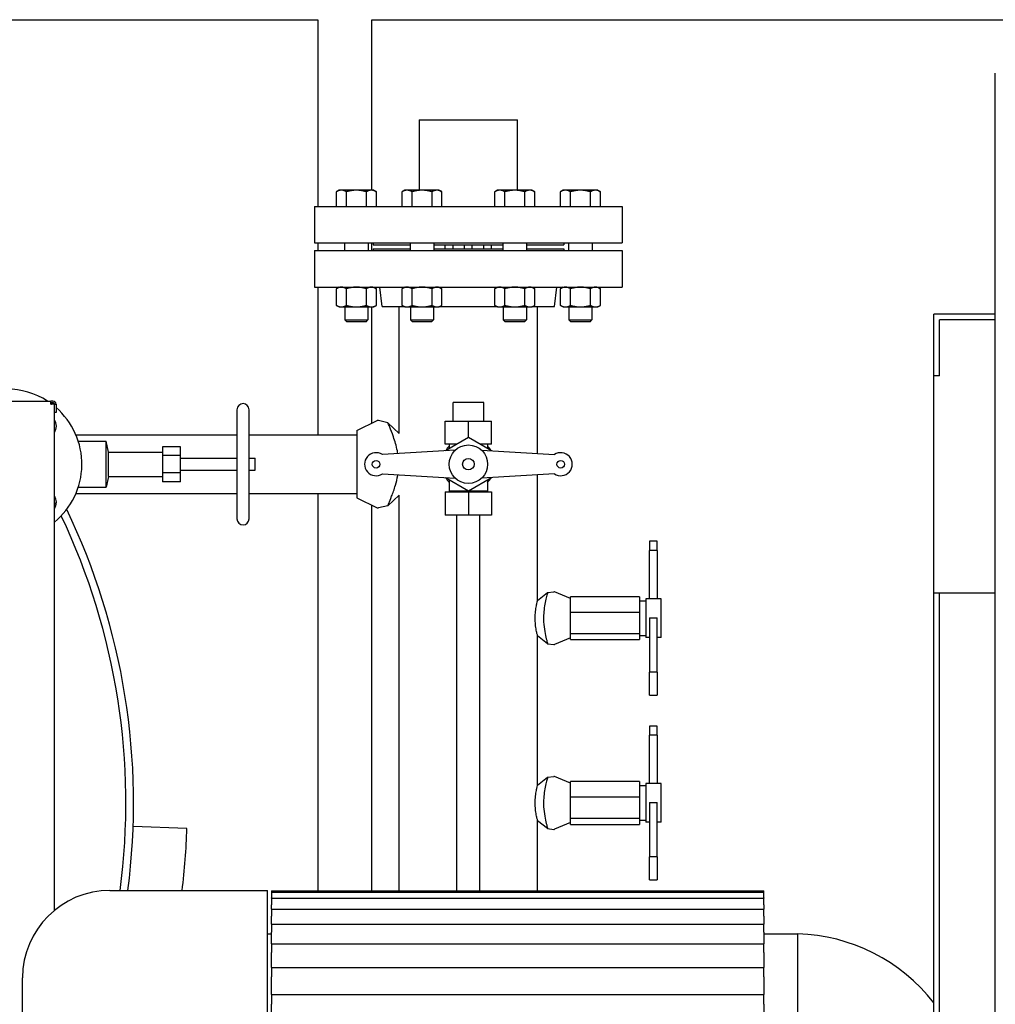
# Model space of a CAD drawing. Header units: inches. Extents: x 36 to 1719, y -84 to 1122.
# Tile 60 of 256: x 386 to 418, y 382 to 414. Entities that reach past the tile are written whole.
import ezdxf

# ---------------------------------------------------------------- set-up
doc = ezdxf.new("R2010")
doc.units = ezdxf.units.IN
doc.header["$LTSCALE"] = 48
doc.header["$MEASUREMENT"] = 0
doc.layers.add('Visible (ANSI)', color=7, linetype='Continuous', lineweight=30)

msp = doc.modelspace()

# ---------------------------------------------------------------- linework, layer by layer
at = {"layer": 'Visible (ANSI)'}
for p, q in [((343.7254, 414.35943), (396.1495, 414.35943)), ((396.1495, 414.35943), (396.1495, 408.29693)), ((397.8995, 408.82093), (397.8995, 414.35943)), ((397.8995, 414.35943), (435.06245, 414.35943)), ((418.1629, 376.67193), (418.1629, 412.62793)), ((399.4429, 411.10943), (399.4429, 408.82093)), ((399.4429, 411.10943), (399.6929, 411.10943)), ((399.6929, 411.10943), (402.3929, 411.10943)), ((402.3929, 411.10943), (402.6429, 411.10943)), ((402.6429, 408.82093), (402.6429, 411.10943)), ((396.84032, 408.82093), (396.7533, 408.77069)), ((396.7533, 408.29693), (396.7533, 408.77069)), ((396.91568, 408.82093), (396.84032, 408.82093)), ((397.40282, 408.82093), (396.91568, 408.82093)), ((397.07806, 408.29693), (397.07806, 408.77069)), ((397.88996, 408.82093), (397.40282, 408.82093)), ((397.72758, 408.29693), (397.72758, 408.77069)), ((397.96532, 408.82093), (397.88996, 408.82093)), ((397.96532, 408.82093), (398.05234, 408.77069)), ((398.05234, 408.29693), (398.05234, 408.77069)), ((398.97263, 408.82093), (398.88561, 408.77069)), ((398.88561, 408.29693), (398.88561, 408.77069)), ((399.04799, 408.82093), (398.97263, 408.82093)), ((399.53513, 408.82093), (399.04799, 408.82093)), ((399.21037, 408.29693), (399.21037, 408.77069)), ((400.02227, 408.82093), (399.53513, 408.82093)), ((399.85989, 408.29693), (399.85989, 408.77069)), ((400.09763, 408.82093), (400.02227, 408.82093)), ((400.09763, 408.82093), (400.18465, 408.77069)), ((400.18465, 408.29693), (400.18465, 408.77069)), ((401.98818, 408.82093), (401.90116, 408.77069)), ((401.90116, 408.29693), (401.90116, 408.77069)), ((402.06354, 408.82093), (401.98818, 408.82093)), ((402.55068, 408.82093), (402.06354, 408.82093)), ((402.22592, 408.29693), (402.22592, 408.77069)), ((403.03782, 408.82093), (402.55068, 408.82093)), ((402.87544, 408.29693), (402.87544, 408.77069)), ((403.11318, 408.82093), (403.03782, 408.82093)), ((403.11318, 408.82093), (403.2002, 408.77069)), ((403.2002, 408.29693), (403.2002, 408.77069)), ((404.12049, 408.82093), (404.03347, 408.77069)), ((404.03347, 408.29693), (404.03347, 408.77069)), ((404.19585, 408.82093), (404.12049, 408.82093)), ((404.68299, 408.82093), (404.19585, 408.82093)), ((404.35823, 408.29693), (404.35823, 408.77069)), ((405.17013, 408.82093), (404.68299, 408.82093)), ((405.00775, 408.29693), (405.00775, 408.77069)), ((405.24549, 408.82093), (405.17013, 408.82093)), ((405.24549, 408.82093), (405.33251, 408.77069)), ((405.33251, 408.29693), (405.33251, 408.77069)), ((396.0429, 408.29693), (396.0429, 407.10693)), ((396.0429, 408.29693), (406.0429, 408.29693)), ((406.0429, 408.29693), (406.0429, 407.10693)), ((396.0429, 407.10693), (406.0429, 407.10693)), ((396.1495, 407.10693), (396.1495, 406.86193)), ((397.01882, 407.10693), (397.01882, 406.86193)), ((397.78682, 407.10693), (397.78682, 406.86193)), ((397.8995, 406.86193), (397.8995, 407.10693)), ((397.9479, 407.10693), (397.9479, 407.04693)), ((399.15113, 407.10693), (399.15113, 406.86193)), ((399.91913, 407.10693), (399.91913, 406.86193)), ((402.16668, 407.10693), (402.16668, 406.86193)), ((402.93468, 407.10693), (402.93468, 406.86193)), ((404.1379, 407.10693), (404.1379, 407.04693)), ((404.29899, 407.10693), (404.29899, 406.86193)), ((405.06699, 407.10693), (405.06699, 406.86193)), ((396.0429, 406.86193), (396.0429, 405.67193)), ((396.0429, 406.86193), (406.0429, 406.86193)), ((397.9479, 407.04693), (399.15113, 407.04693)), ((397.9479, 406.92193), (397.9479, 406.86193)), ((397.9479, 406.92193), (399.15113, 406.92193)), ((399.91913, 407.04693), (402.16668, 407.04693)), ((399.91913, 406.92193), (402.16668, 406.92193)), ((400.2929, 406.92193), (400.2929, 407.04693)), ((400.5429, 406.92193), (400.5429, 407.04693)), ((400.9179, 406.92193), (400.9179, 407.04693)), ((401.1679, 406.92193), (401.1679, 407.04693)), ((401.5429, 406.92193), (401.5429, 407.04693)), ((401.7929, 406.92193), (401.7929, 407.04693)), ((402.93468, 407.04693), (404.1379, 407.04693)), ((402.93468, 406.92193), (404.1379, 406.92193)), ((404.1379, 406.92193), (404.1379, 406.86193)), ((406.0429, 406.86193), (406.0429, 405.67193)), ((396.0429, 405.67193), (406.0429, 405.67193)), ((396.1495, 405.67193), (396.1495, 400.87193)), ((396.84032, 405.67193), (396.7533, 405.62169)), ((396.7533, 405.08117), (396.7533, 405.62169)), ((397.07806, 405.08117), (397.07806, 405.62169)), ((397.72758, 405.08117), (397.72758, 405.62169)), ((397.96532, 405.67193), (398.05234, 405.62169)), ((398.05234, 405.08117), (398.05234, 405.62169)), ((398.24526, 405.04193), (398.1679, 405.67193)), ((398.97263, 405.67193), (398.88561, 405.62169)), ((398.88561, 405.08117), (398.88561, 405.62169)), ((399.21037, 405.08117), (399.21037, 405.62169)), ((399.85989, 405.08117), (399.85989, 405.62169)), ((400.09763, 405.67193), (400.18465, 405.62169)), ((400.18465, 405.08117), (400.18465, 405.62169)), ((401.98818, 405.67193), (401.90116, 405.62169)), ((401.90116, 405.08117), (401.90116, 405.62169)), ((402.22592, 405.08117), (402.22592, 405.62169)), ((402.87544, 405.08117), (402.87544, 405.62169)), ((403.11318, 405.67193), (403.2002, 405.62169)), ((403.2002, 405.08117), (403.2002, 405.62169)), ((403.84055, 405.04193), (403.9179, 405.67193)), ((404.12049, 405.67193), (404.03347, 405.62169)), ((404.03347, 405.08117), (404.03347, 405.62169)), ((404.35823, 405.08117), (404.35823, 405.62169)), ((405.00775, 405.08117), (405.00775, 405.62169)), ((405.24549, 405.67193), (405.33251, 405.62169)), ((405.33251, 405.08117), (405.33251, 405.62169)), ((396.84032, 405.03093), (396.7533, 405.08117)), ((396.84032, 405.03093), (396.91568, 405.03093)), ((396.91568, 405.03093), (397.40282, 405.03093)), ((397.02782, 405.03093), (397.02782, 404.60643)), ((397.40282, 405.03093), (397.88996, 405.03093)), ((397.77782, 405.03093), (397.77782, 404.60643)), ((397.88996, 405.03093), (397.96532, 405.03093)), ((397.8995, 401.25034), (397.8995, 405.03093)), ((397.96532, 405.03093), (398.05234, 405.08117)), ((398.24526, 405.04193), (398.95358, 405.04193)), ((398.7929, 400.92193), (398.7929, 405.04193)), ((398.97263, 405.03093), (398.88561, 405.08117)), ((398.97263, 405.03093), (399.04799, 405.03093)), ((399.04799, 405.03093), (399.53513, 405.03093)), ((399.16013, 405.03093), (399.16013, 404.60643)), ((399.53513, 405.03093), (400.02227, 405.03093)), ((399.91013, 405.03093), (399.91013, 404.60643)), ((400.02227, 405.03093), (400.09763, 405.03093)), ((400.09763, 405.03093), (400.18465, 405.08117)), ((400.11668, 405.04193), (401.96912, 405.04193)), ((401.98818, 405.03093), (401.90116, 405.08117)), ((401.98818, 405.03093), (402.06354, 405.03093)), ((402.06354, 405.03093), (402.55068, 405.03093)), ((402.17568, 405.03093), (402.17568, 404.60643)), ((402.55068, 405.03093), (403.03782, 405.03093)), ((402.92568, 405.03093), (402.92568, 404.60643)), ((403.03782, 405.03093), (403.11318, 405.03093)), ((403.11318, 405.03093), (403.2002, 405.08117)), ((403.13223, 405.04193), (403.84055, 405.04193)), ((403.2929, 400.26718), (403.2929, 405.04193)), ((404.12049, 405.03093), (404.03347, 405.08117)), ((404.12049, 405.03093), (404.19585, 405.03093)), ((404.19585, 405.03093), (404.68299, 405.03093)), ((404.30799, 405.03093), (404.30799, 404.60643)), ((404.68299, 405.03093), (405.17013, 405.03093)), ((405.05799, 405.03093), (405.05799, 404.60643)), ((405.17013, 405.03093), (405.24549, 405.03093)), ((405.24549, 405.03093), (405.33251, 405.08117)), ((397.08916, 404.54692), (397.02782, 404.60643)), ((397.02782, 404.60643), (397.77782, 404.60643)), ((397.71647, 404.54692), (397.08916, 404.54692)), ((397.71647, 404.54692), (397.77782, 404.60643)), ((399.22148, 404.54692), (399.16013, 404.60643)), ((399.16013, 404.60643), (399.91013, 404.60643)), ((399.84879, 404.54692), (399.22148, 404.54692)), ((399.84879, 404.54692), (399.91013, 404.60643)), ((402.23702, 404.54692), (402.17568, 404.60643)), ((402.17568, 404.60643), (402.92568, 404.60643)), ((402.86433, 404.54692), (402.23702, 404.54692)), ((402.86433, 404.54692), (402.92568, 404.60643)), ((404.36933, 404.54692), (404.30799, 404.60643)), ((404.30799, 404.60643), (405.05799, 404.60643)), ((404.99664, 404.54692), (404.36933, 404.54692)), ((404.99664, 404.54692), (405.05799, 404.60643)), ((416.1629, 402.79693), (416.1629, 404.79693)), ((418.1629, 404.79693), (416.1629, 404.79693)), ((416.3504, 402.79693), (416.3504, 404.60943)), ((418.1629, 404.60943), (416.3504, 404.60943)), ((416.3504, 402.79693), (416.1629, 402.79693)), ((416.1629, 395.73443), (416.1629, 402.79693)), ((384.6054, 401.97193), (387.4804, 401.97193)), ((387.4804, 401.87193), (387.4804, 401.97193)), ((387.5439, 401.97193), (387.4804, 401.97193)), ((387.4804, 401.92193), (387.5439, 401.92193)), ((387.4804, 401.87193), (387.4929, 401.87193)), ((387.5929, 401.87193), (387.4929, 401.87193)), ((387.5429, 401.87193), (387.5429, 401.92193)), ((387.5929, 385.43294), (387.5929, 401.87193)), ((387.5939, 401.59693), (387.5939, 401.87193)), ((387.5939, 401.87193), (387.6439, 401.87193)), ((387.6439, 401.87193), (387.6439, 401.59693)), ((393.52322, 401.69358), (393.52322, 398.15027)), ((393.91692, 398.15027), (393.91692, 401.69358)), ((400.5429, 401.32193), (400.5429, 401.92193)), ((401.5429, 401.92193), (400.5429, 401.92193)), ((401.5429, 401.32193), (401.5429, 401.92193)), ((387.6439, 401.59693), (387.5939, 401.59693)), ((397.4179, 401.01693), (398.0806, 401.33811)), ((398.42447, 401.26969), (398.11853, 401.34227)), ((397.4179, 401.01693), (397.4179, 398.82693)), ((398.42447, 401.26969), (398.7929, 400.92193)), ((400.2929, 401.32193), (401.0429, 401.32193)), ((400.2929, 400.57193), (400.2929, 401.32193)), ((401.0429, 400.78795), (401.0429, 401.32193)), ((401.0429, 401.32193), (401.7929, 401.32193)), ((401.7929, 400.57193), (401.7929, 401.32193)), ((388.29037, 400.87193), (393.52322, 400.87193)), ((393.91692, 400.87193), (397.4179, 400.87193)), ((401.0429, 400.78795), (400.29504, 400.35618)), ((401.79076, 400.35618), (401.0429, 400.78795)), ((388.36668, 400.66602), (389.27125, 400.66602)), ((389.35196, 400.31563), (389.27125, 400.66602)), ((389.27125, 399.17783), (389.27125, 400.66602)), ((391.69251, 400.49019), (391.10196, 400.49019)), ((391.10196, 400.49019), (391.10196, 400.20606)), ((391.69251, 400.20606), (391.69251, 400.49019)), ((400.66874, 400.57193), (400.2929, 400.57193)), ((400.4179, 400.57193), (400.4179, 400.42711)), ((401.7929, 400.57193), (401.41707, 400.57193)), ((401.6679, 400.57193), (401.6679, 400.42711)), ((389.35196, 400.31563), (391.10196, 400.31563)), ((389.35196, 399.52823), (389.35196, 400.31563)), ((391.10196, 400.20606), (391.10196, 399.6378)), ((391.69251, 400.20606), (391.10196, 400.20606)), ((391.69251, 399.6378), (391.69251, 400.20606)), ((391.69251, 400.11878), (393.52322, 400.11878)), ((393.91692, 400.11878), (394.11377, 400.11878)), ((394.11377, 399.72508), (394.11377, 400.11878)), ((400.61236, 400.37498), (398.24937, 400.23497)), ((401.47345, 400.37498), (403.83644, 400.23497)), ((389.35196, 399.52823), (389.27125, 399.17783)), ((389.35196, 399.52823), (391.10196, 399.52823)), ((391.10196, 399.6378), (391.10196, 399.35367)), ((391.69251, 399.6378), (391.10196, 399.6378)), ((391.69251, 399.72508), (393.52322, 399.72508)), ((391.69251, 399.35367), (391.69251, 399.6378)), ((393.91692, 399.72508), (394.11377, 399.72508)), ((398.24937, 399.60888), (400.61236, 399.46888)), ((400.29504, 399.48768), (401.0429, 399.0559)), ((400.4179, 399.41675), (400.4179, 399.04693)), ((401.0429, 399.0559), (401.79076, 399.48768)), ((403.83644, 399.60888), (401.47345, 399.46888)), ((401.6679, 399.41675), (401.6679, 399.04693)), ((403.2929, 395.50005), (403.2929, 399.57668)), ((388.36668, 399.17783), (389.27125, 399.17783)), ((391.69251, 399.35367), (391.10196, 399.35367)), ((388.29037, 398.97193), (393.52322, 398.97193)), ((393.91692, 398.97193), (397.4179, 398.97193)), ((396.1495, 398.97193), (396.1495, 386.06073)), ((397.4179, 398.82693), (398.0806, 398.50575)), ((398.7929, 398.92193), (398.42447, 398.57417)), ((398.7929, 386.06073), (398.7929, 398.92193)), ((400.2929, 399.02193), (400.2929, 398.27193)), ((400.2929, 399.02193), (401.0429, 399.02193)), ((401.6679, 399.04693), (400.4179, 399.04693)), ((400.4804, 399.02193), (400.4804, 399.04693)), ((401.0429, 399.02193), (401.0429, 398.27193)), ((401.0429, 399.02193), (401.7929, 399.02193)), ((401.6054, 399.02193), (401.6054, 399.04693)), ((401.7929, 399.02193), (401.7929, 398.27193)), ((397.8995, 386.06073), (397.8995, 398.59352)), ((398.42447, 398.57417), (398.11853, 398.50159)), ((401.0429, 398.27193), (400.2929, 398.27193)), ((400.6679, 386.06073), (400.6679, 398.27193)), ((401.7929, 398.27193), (401.0429, 398.27193)), ((401.4179, 386.06073), (401.4179, 398.27193)), ((407.1804, 397.41825), (406.9304, 397.41825)), ((406.9304, 397.41825), (406.9304, 397.11861)), ((407.1804, 397.11861), (407.1804, 397.41825)), ((407.1804, 397.11861), (406.9304, 397.11861)), ((406.9304, 395.54672), (406.9304, 397.11861)), ((407.1804, 397.11861), (407.1804, 395.54672)), ((403.2929, 395.50005), (403.61783, 395.753)), ((403.61783, 395.753), (403.81943, 395.78098)), ((404.3554, 395.55993), (403.83753, 395.7786)), ((404.3554, 395.45448), (404.3554, 395.61902)), ((406.6054, 395.61902), (404.3554, 395.61902)), ((406.6054, 395.61902), (406.6054, 395.10871)), ((416.3504, 395.73443), (416.1629, 395.73443)), ((416.1629, 366.67193), (416.1629, 395.73443)), ((416.3504, 366.67193), (416.3504, 395.73443)), ((418.1629, 395.73443), (416.3504, 395.73443)), ((404.3554, 395.27326), (404.3554, 395.45448)), ((404.3554, 395.10871), (404.3554, 395.27326)), ((406.6054, 395.48443), (406.8054, 395.48443)), ((406.9304, 395.54693), (406.8054, 395.54693)), ((406.8054, 395.54693), (406.8054, 394.29693)), ((407.1804, 395.54672), (406.9304, 395.54672)), ((407.3054, 395.54693), (407.1804, 395.54693)), ((407.3054, 394.29693), (407.3054, 395.54693)), ((404.3554, 394.88394), (404.3554, 395.10871)), ((406.6054, 395.10871), (404.3554, 395.10871)), ((406.6054, 395.10871), (406.6054, 394.41162)), ((404.3554, 394.63639), (404.3554, 394.88394)), ((404.3554, 394.41162), (404.3554, 394.63639)), ((406.9304, 394.93784), (407.1804, 394.93784)), ((406.9304, 394.93784), (406.9304, 393.16796)), ((407.1804, 393.16796), (407.1804, 394.93784)), ((403.2929, 389.50005), (403.2929, 394.3438)), ((403.61783, 394.09085), (403.2929, 394.3438)), ((404.3554, 394.35139), (404.3554, 394.41162)), ((406.6054, 394.41162), (404.3554, 394.41162)), ((404.3554, 394.28506), (404.3554, 394.35139)), ((406.6054, 394.41162), (406.6054, 394.22483)), ((406.6054, 394.35943), (406.8054, 394.35943)), ((403.61783, 394.09085), (403.81943, 394.06288)), ((404.3554, 394.28393), (403.83753, 394.06526)), ((404.3554, 394.22483), (404.3554, 394.28506)), ((404.3554, 394.22483), (406.6054, 394.22483)), ((406.9304, 394.29693), (406.8054, 394.29693)), ((407.3054, 394.29693), (407.1804, 394.29693)), ((407.1804, 393.16796), (406.9304, 393.16796)), ((406.9304, 392.42561), (406.9304, 393.16796)), ((407.1804, 393.16796), (407.1804, 392.42561)), ((406.9304, 392.42561), (407.1804, 392.42561)), ((407.1804, 391.41825), (406.9304, 391.41825)), ((406.9304, 391.41825), (406.9304, 391.11861)), ((407.1804, 391.11861), (406.9304, 391.11861)), ((406.9304, 389.54672), (406.9304, 391.11861)), ((407.1804, 391.11861), (407.1804, 391.41825)), ((407.1804, 391.11861), (407.1804, 389.54672)), ((403.2929, 389.50005), (403.61783, 389.753)), ((403.61783, 389.753), (403.81943, 389.78098)), ((404.3554, 389.55993), (403.83753, 389.7786)), ((404.3554, 389.45448), (404.3554, 389.61902)), ((406.6054, 389.61902), (404.3554, 389.61902)), ((406.6054, 389.61902), (406.6054, 389.10871)), ((406.9304, 389.54693), (406.8054, 389.54693)), ((406.8054, 389.54693), (406.8054, 388.29693)), ((407.1804, 389.54672), (406.9304, 389.54672)), ((407.3054, 389.54693), (407.1804, 389.54693)), ((407.3054, 388.29693), (407.3054, 389.54693)), ((404.3554, 389.27326), (404.3554, 389.45448)), ((404.3554, 389.10871), (404.3554, 389.27326)), ((406.6054, 389.48443), (406.8054, 389.48443)), ((404.3554, 388.88394), (404.3554, 389.10871)), ((406.6054, 389.10871), (404.3554, 389.10871)), ((404.3554, 388.63639), (404.3554, 388.88394)), ((406.6054, 389.10871), (406.6054, 388.41162)), ((406.9304, 388.93784), (407.1804, 388.93784)), ((406.9304, 388.93784), (406.9304, 387.16796)), ((407.1804, 387.16796), (407.1804, 388.93784)), ((404.3554, 388.41162), (404.3554, 388.63639)), ((403.2929, 386.06073), (403.2929, 388.3438)), ((403.61783, 388.09085), (403.2929, 388.3438)), ((404.3554, 388.28393), (403.83753, 388.06526)), ((404.3554, 388.35139), (404.3554, 388.41162)), ((406.6054, 388.41162), (404.3554, 388.41162)), ((404.3554, 388.28506), (404.3554, 388.35139)), ((404.3554, 388.22483), (404.3554, 388.28506)), ((404.3554, 388.22483), (406.6054, 388.22483)), ((406.6054, 388.41162), (406.6054, 388.22483)), ((406.6054, 388.35943), (406.8054, 388.35943)), ((406.9304, 388.29693), (406.8054, 388.29693)), ((407.3054, 388.29693), (407.1804, 388.29693)), ((391.89844, 388.09306), (390.1495, 388.15414)), ((403.61783, 388.09085), (403.81943, 388.06288)), ((407.1804, 387.16796), (406.9304, 387.16796)), ((406.9304, 386.42561), (406.9304, 387.16796)), ((407.1804, 387.16796), (407.1804, 386.42561)), ((406.9304, 386.42561), (407.1804, 386.42561)), ((389.39583, 386.07861), (394.5179, 386.07861)), ((394.5179, 367.85193), (394.5179, 386.07861)), ((394.6429, 386.06073), (410.6429, 386.06073)), ((394.6429, 386.06073), (394.6429, 386.02133)), ((394.6429, 386.02133), (410.6429, 386.02133)), ((394.6429, 386.02133), (394.6429, 385.83505)), ((410.6429, 386.02133), (410.6429, 386.06073)), ((410.6429, 385.83505), (410.6429, 386.02133)), ((394.6429, 385.82516), (394.6429, 385.83505)), ((394.6429, 385.82516), (410.6429, 385.82516)), ((394.6429, 385.82516), (394.6429, 385.61441)), ((410.6429, 385.83505), (410.6429, 385.82516)), ((410.6429, 385.61441), (410.6429, 385.82516)), ((394.6429, 385.47559), (394.6429, 385.61441)), ((394.6429, 385.47559), (410.6429, 385.47559)), ((394.6429, 385.47559), (394.6429, 385.24075)), ((410.6429, 385.61441), (410.6429, 385.47559)), ((410.6429, 385.24075), (410.6429, 385.47559)), ((394.6429, 384.9786), (394.6429, 385.24075)), ((410.6429, 385.24075), (410.6429, 384.9786)), ((394.6429, 384.9786), (410.6429, 384.9786)), ((394.6429, 384.9786), (394.6429, 384.72048)), ((394.6429, 384.34268), (394.6429, 384.72048)), ((410.6429, 384.72048), (410.6429, 384.9786)), ((410.6429, 384.72048), (410.6429, 384.34268)), ((394.5179, 384.67193), (394.6429, 384.67193)), ((410.6429, 384.67193), (411.7429, 384.67193)), ((411.7429, 368.67193), (411.7429, 384.67193)), ((394.6429, 384.34268), (410.6429, 384.34268)), ((394.6429, 384.34268), (394.6429, 384.0625)), ((410.6429, 384.0625), (410.6429, 384.34268)), ((394.6429, 383.57872), (394.6429, 384.0625)), ((410.6429, 384.0625), (410.6429, 383.57872)), ((394.6429, 383.57872), (410.6429, 383.57872)), ((394.6429, 383.57872), (394.6429, 383.27806)), ((410.6429, 383.27806), (410.6429, 383.57872)), ((386.55581, 370.10527), (386.55581, 383.23858)), ((394.6429, 382.6998), (394.6429, 383.27806)), ((410.6429, 383.27806), (410.6429, 382.6998)), ((394.6429, 382.6998), (410.6429, 382.6998)), ((394.6429, 382.6998), (394.6429, 382.38059)), ((410.6429, 382.38059), (410.6429, 382.6998)), ((394.6429, 381.72094), (394.6429, 382.38059)), ((410.6429, 382.38059), (410.6429, 381.72094))]:
    msp.add_line(p, q, dxfattribs=at)
for centre, radius in [((401.0429, 399.92193), 0.625), ((401.0429, 399.92193), 0.1875), ((398.0429, 399.92193), 0.125), ((404.0429, 399.92193), 0.125)]:
    msp.add_circle(centre, radius, dxfattribs=at)
for centre, radius, start, end in [((386.0429, 399.92193), 2.44, 57.157435, 122.842565), ((387.5439, 401.87193), 0.1, 0, 90), ((387.5439, 401.87193), 0.05, 0, 90), ((386.0429, 399.92193), 2.44, 50.531364, 50.561775), ((386.0429, 399.92193), 2.44, 309.438225, 48.99328), ((393.72007, 401.69358), 0.19685, 0, 180), ((387.28034, 401.15936), 0.375, 326.460145, 33.539855), ((398.1054, 401.28693), 0.05687, 76.65376, 115.857547), ((401.0429, 399.92193), 0.85937, 136.658242, 149.22287), ((401.0429, 399.92193), 0.85937, 30.77713, 43.341758), ((398.0429, 399.92193), 0.375, 56.593678, 303.406322), ((404.0429, 399.92193), 0.375, 236.593678, 123.406322), ((401.0429, 399.92193), 0.85937, 210.77713, 223.341758), ((401.0429, 399.92193), 0.85937, 316.658242, 329.22287), ((387.28034, 398.68449), 0.375, 326.460145, 33.539855), ((368.1629, 388.92193), 21.75, 26.402718, 26.704852), ((398.1054, 398.55693), 0.05687, 244.142453, 283.34624), ((368.1629, 388.92193), 21.75, 352.488373, 25.377799), ((368.1629, 388.92193), 22, 352.574217, 25.672601), ((368.1629, 388.92193), 22, 352.574217, 25.672601), ((393.72007, 398.15027), 0.19685, 180, 0), ((403.82415, 395.74693), 0.03437, 67.108707, 97.899912), ((403.82415, 394.09693), 0.03437, 262.100088, 292.891293), ((403.82415, 389.74693), 0.03437, 67.108707, 97.899912), ((368.1629, 388.92193), 23.75, 353.124129, 358), ((403.82415, 388.09693), 0.03437, 262.100088, 292.891293), ((389.39583, 383.23858), 2.84002, 90, 180), ((411.56682, 378.8479), 5.82669, 37.926609, 88.268238)]:
    msp.add_arc(centre, radius, start, end, dxfattribs=at)
for points in [[(396.91568, 408.82093), (396.84032, 408.82093), (396.7533, 408.77069)], [(397.07806, 408.77069), (396.99104, 408.82093), (396.91568, 408.82093)], [(397.40282, 408.82093), (397.2521, 408.82093), (397.07806, 408.77069)], [(397.72758, 408.77069), (397.55354, 408.82093), (397.40282, 408.82093)], [(397.88996, 408.82093), (397.8146, 408.82093), (397.72758, 408.77069)], [(398.05234, 408.77069), (397.96532, 408.82093), (397.88996, 408.82093)], [(399.04799, 408.82093), (398.97263, 408.82093), (398.88561, 408.77069)], [(399.21037, 408.77069), (399.12335, 408.82093), (399.04799, 408.82093)], [(399.53513, 408.82093), (399.38441, 408.82093), (399.21037, 408.77069)], [(399.85989, 408.77069), (399.68585, 408.82093), (399.53513, 408.82093)], [(400.02227, 408.82093), (399.94691, 408.82093), (399.85989, 408.77069)], [(400.18465, 408.77069), (400.09763, 408.82093), (400.02227, 408.82093)], [(402.06354, 408.82093), (401.98818, 408.82093), (401.90116, 408.77069)], [(402.22592, 408.77069), (402.1389, 408.82093), (402.06354, 408.82093)], [(402.55068, 408.82093), (402.39996, 408.82093), (402.22592, 408.77069)], [(402.87544, 408.77069), (402.7014, 408.82093), (402.55068, 408.82093)], [(403.03782, 408.82093), (402.96246, 408.82093), (402.87544, 408.77069)], [(403.2002, 408.77069), (403.11318, 408.82093), (403.03782, 408.82093)], [(404.19585, 408.82093), (404.12049, 408.82093), (404.03347, 408.77069)], [(404.35823, 408.77069), (404.27121, 408.82093), (404.19585, 408.82093)], [(404.68299, 408.82093), (404.53227, 408.82093), (404.35823, 408.77069)], [(405.00775, 408.77069), (404.83371, 408.82093), (404.68299, 408.82093)], [(405.17013, 408.82093), (405.09477, 408.82093), (405.00775, 408.77069)], [(405.33251, 408.77069), (405.24549, 408.82093), (405.17013, 408.82093)], [(396.91568, 405.67193), (396.84032, 405.67193), (396.7533, 405.62169)], [(397.07806, 405.62169), (396.99104, 405.67193), (396.91568, 405.67193)], [(397.40282, 405.67193), (397.2521, 405.67193), (397.07806, 405.62169)], [(397.72758, 405.62169), (397.55354, 405.67193), (397.40282, 405.67193)], [(397.88996, 405.67193), (397.8146, 405.67193), (397.72758, 405.62169)], [(398.05234, 405.62169), (397.96532, 405.67193), (397.88996, 405.67193)], [(399.04799, 405.67193), (398.97263, 405.67193), (398.88561, 405.62169)], [(399.21037, 405.62169), (399.12335, 405.67193), (399.04799, 405.67193)], [(399.53513, 405.67193), (399.38441, 405.67193), (399.21037, 405.62169)], [(399.85989, 405.62169), (399.68585, 405.67193), (399.53513, 405.67193)], [(400.02227, 405.67193), (399.94691, 405.67193), (399.85989, 405.62169)], [(400.18465, 405.62169), (400.09763, 405.67193), (400.02227, 405.67193)], [(402.06354, 405.67193), (401.98818, 405.67193), (401.90116, 405.62169)], [(402.22592, 405.62169), (402.1389, 405.67193), (402.06354, 405.67193)], [(402.55068, 405.67193), (402.39996, 405.67193), (402.22592, 405.62169)], [(402.87544, 405.62169), (402.7014, 405.67193), (402.55068, 405.67193)], [(403.03782, 405.67193), (402.96246, 405.67193), (402.87544, 405.62169)], [(403.2002, 405.62169), (403.11318, 405.67193), (403.03782, 405.67193)], [(404.19585, 405.67193), (404.12049, 405.67193), (404.03347, 405.62169)], [(404.35823, 405.62169), (404.27121, 405.67193), (404.19585, 405.67193)], [(404.68299, 405.67193), (404.53227, 405.67193), (404.35823, 405.62169)], [(405.00775, 405.62169), (404.83371, 405.67193), (404.68299, 405.67193)], [(405.17013, 405.67193), (405.09477, 405.67193), (405.00775, 405.62169)], [(405.33251, 405.62169), (405.24549, 405.67193), (405.17013, 405.67193)], [(396.7533, 405.08117), (396.84032, 405.03093), (396.91568, 405.03093)], [(396.91568, 405.03093), (396.99104, 405.03093), (397.07806, 405.08117)], [(397.07806, 405.08117), (397.2521, 405.03093), (397.40282, 405.03093)], [(397.40282, 405.03093), (397.55354, 405.03093), (397.72758, 405.08117)], [(397.72758, 405.08117), (397.8146, 405.03093), (397.88996, 405.03093)], [(397.88996, 405.03093), (397.96532, 405.03093), (398.05234, 405.08117)], [(398.88561, 405.08117), (398.97263, 405.03093), (399.04799, 405.03093)], [(399.04799, 405.03093), (399.12335, 405.03093), (399.21037, 405.08117)], [(399.21037, 405.08117), (399.38441, 405.03093), (399.53513, 405.03093)], [(399.53513, 405.03093), (399.68585, 405.03093), (399.85989, 405.08117)], [(399.85989, 405.08117), (399.94691, 405.03093), (400.02227, 405.03093)], [(400.02227, 405.03093), (400.09763, 405.03093), (400.18465, 405.08117)], [(401.90116, 405.08117), (401.98818, 405.03093), (402.06354, 405.03093)], [(402.06354, 405.03093), (402.1389, 405.03093), (402.22592, 405.08117)], [(402.22592, 405.08117), (402.39996, 405.03093), (402.55068, 405.03093)], [(402.55068, 405.03093), (402.7014, 405.03093), (402.87544, 405.08117)], [(402.87544, 405.08117), (402.96246, 405.03093), (403.03782, 405.03093)], [(403.03782, 405.03093), (403.11318, 405.03093), (403.2002, 405.08117)], [(404.03347, 405.08117), (404.12049, 405.03093), (404.19585, 405.03093)], [(404.19585, 405.03093), (404.27121, 405.03093), (404.35823, 405.08117)], [(404.35823, 405.08117), (404.53227, 405.03093), (404.68299, 405.03093)], [(404.68299, 405.03093), (404.83371, 405.03093), (405.00775, 405.08117)], [(405.00775, 405.08117), (405.09477, 405.03093), (405.17013, 405.03093)], [(405.17013, 405.03093), (405.24549, 405.03093), (405.33251, 405.08117)]]:
    msp.add_rational_spline(points, [1, 1.0379548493, 1], degree=2, dxfattribs=at)
for points, knots in [([(398.75082, 400.26468), (398.74592, 400.29455), (398.7406, 400.32341), (398.70107, 400.51985), (398.65204, 400.67765), (398.56019, 400.93988), (398.51747, 401.04676), (398.4561, 401.19629), (398.43585, 401.2432), (398.42567, 401.2669), (398.42448, 401.26969), (398.42448, 401.26969)], [1.09205202, 1.09205202, 1.09205202, 1.09205202, 1.37251094, 1.37251094, 3.07375144, 3.07375144, 4.63226439, 4.63226439, 6.01610687, 6.01610687, 6.44018345, 6.44018345, 6.44018345, 6.44018345]), ([(398.42447, 398.57417), (398.42447, 398.57417), (398.42447, 398.57418), (398.42498, 398.57535), (398.43693, 398.60276), (398.48108, 398.70796), (398.51258, 398.78395), (398.58801, 398.9812), (398.63226, 399.10369), (398.7013, 399.33994), (398.728, 399.44669), (398.74864, 399.56598), (398.74975, 399.57257), (398.75084, 399.57917)], [18.26152894, 18.26152894, 18.26152894, 18.26152894, 18.287533, 18.287533, 19.48541039, 19.48541039, 20.67238035, 20.67238035, 21.9287498, 21.9287498, 22.82922963, 22.82922963, 22.88175159, 22.88175159, 22.88175159, 22.88175159]), ([(403.61781, 395.75301), (403.61781, 395.75301), (403.61635, 395.74795), (403.60786, 395.71855), (403.59712, 395.6813), (403.56957, 395.57586), (403.55303, 395.50868), (403.52301, 395.35988), (403.50959, 395.28092), (403.49086, 395.11825), (403.48523, 395.03625), (403.48412, 394.95301), (403.48399, 394.94265), (403.48392, 394.93229), (403.48392, 394.92193)], [10.0224815, 10.0224815, 10.0224815, 10.0224815, 10.42037373, 10.42037373, 11.1808908, 11.1808908, 11.93802788, 11.93802788, 12.62150377, 12.62150377, 13.25620801, 13.25620801, 13.25620801, 13.33523915, 13.33523915, 13.33523915, 13.33523915]), ([(403.21183, 394.92193), (403.21183, 394.95998), (403.21289, 394.99795), (403.21899, 395.10915), (403.22686, 395.17893), (403.2453, 395.29884), (403.25542, 395.34899), (403.2749, 395.43504), (403.28363, 395.46703), (403.2911, 395.49384), (403.29259, 395.49895), (403.29289, 395.5), (403.2929, 395.50005), (403.2929, 395.50005)], [7.12817555, 7.12817555, 7.12817555, 7.12817555, 7.4194987, 7.4194987, 7.99501137, 7.99501137, 8.53260174, 8.53260174, 9.1426487, 9.1426487, 9.4677523, 9.4677523, 9.5042859, 9.5042859, 9.5042859, 9.5042859]), ([(403.2929, 394.3438), (403.2929, 394.3438), (403.2923, 394.34589), (403.28794, 394.36121), (403.28057, 394.38711), (403.26629, 394.44651), (403.26125, 394.46866), (403.24573, 394.54369), (403.23505, 394.60439), (403.21956, 394.7332), (403.2144, 394.79867), (403.21208, 394.88472), (403.21183, 394.90333), (403.21183, 394.92193)], [4.75296765, 4.75296765, 4.75296765, 4.75296765, 4.98268684, 4.98268684, 5.59596268, 5.59596268, 5.886417, 5.886417, 6.46847949, 6.46847949, 6.98582712, 6.98582712, 7.12817555, 7.12817555, 7.12817555, 7.12817555]), ([(403.48392, 394.92193), (403.48392, 394.88036), (403.48503, 394.83887), (403.49293, 394.68938), (403.50611, 394.58571), (403.53887, 394.3978), (403.55803, 394.31511), (403.59023, 394.18731), (403.60323, 394.14159), (403.61539, 394.09913), (403.61781, 394.09084), (403.61782, 394.09085)], [0.07903114, 0.07903114, 0.07903114, 0.07903114, 0.39613063, 0.39613063, 1.23190288, 1.23190288, 2.07916751, 2.07916751, 2.88455712, 2.88455712, 3.39385941, 3.39385941, 3.39385941, 3.39385941]), ([(403.61781, 389.75301), (403.61781, 389.75301), (403.61635, 389.74795), (403.60786, 389.71855), (403.59712, 389.6813), (403.56957, 389.57586), (403.55303, 389.50868), (403.52301, 389.35988), (403.50959, 389.28092), (403.49086, 389.11825), (403.48523, 389.03625), (403.48412, 388.95301), (403.48399, 388.94265), (403.48392, 388.93229), (403.48392, 388.92193)], [10.0224815, 10.0224815, 10.0224815, 10.0224815, 10.42037373, 10.42037373, 11.1808908, 11.1808908, 11.93802788, 11.93802788, 12.62150377, 12.62150377, 13.25620801, 13.25620801, 13.25620801, 13.33523915, 13.33523915, 13.33523915, 13.33523915]), ([(403.21183, 388.92193), (403.21183, 388.95998), (403.21289, 388.99795), (403.21899, 389.10915), (403.22686, 389.17893), (403.2453, 389.29884), (403.25542, 389.34899), (403.2749, 389.43504), (403.28363, 389.46703), (403.2911, 389.49384), (403.29259, 389.49895), (403.29289, 389.5), (403.2929, 389.50005), (403.2929, 389.50005)], [7.12817555, 7.12817555, 7.12817555, 7.12817555, 7.4194987, 7.4194987, 7.99501137, 7.99501137, 8.53260174, 8.53260174, 9.1426487, 9.1426487, 9.4677523, 9.4677523, 9.5042859, 9.5042859, 9.5042859, 9.5042859]), ([(403.2929, 388.3438), (403.2929, 388.3438), (403.2923, 388.34589), (403.28794, 388.36121), (403.28057, 388.38711), (403.26629, 388.44651), (403.26125, 388.46866), (403.24573, 388.54369), (403.23505, 388.60439), (403.21956, 388.7332), (403.2144, 388.79867), (403.21208, 388.88472), (403.21183, 388.90333), (403.21183, 388.92193)], [4.75296765, 4.75296765, 4.75296765, 4.75296765, 4.98268684, 4.98268684, 5.59596268, 5.59596268, 5.886417, 5.886417, 6.46847949, 6.46847949, 6.98582712, 6.98582712, 7.12817555, 7.12817555, 7.12817555, 7.12817555]), ([(403.48392, 388.92193), (403.48392, 388.88036), (403.48503, 388.83887), (403.49293, 388.68938), (403.50611, 388.58571), (403.53887, 388.3978), (403.55803, 388.31511), (403.59023, 388.18731), (403.60323, 388.14159), (403.61539, 388.09913), (403.61781, 388.09084), (403.61782, 388.09085)], [0.07903114, 0.07903114, 0.07903114, 0.07903114, 0.39613063, 0.39613063, 1.23190288, 1.23190288, 2.07916751, 2.07916751, 2.88455712, 2.88455712, 3.39385941, 3.39385941, 3.39385941, 3.39385941])]:
    msp.add_open_spline(points, degree=3, knots=knots, dxfattribs=at)
msp.add_open_spline([(398.7929, 400.92193), (398.7929, 400.92193), (398.7929, 400.92193), (398.7929, 400.92193)], degree=3, dxfattribs=at)

doc.saveas('drawing.dxf')
